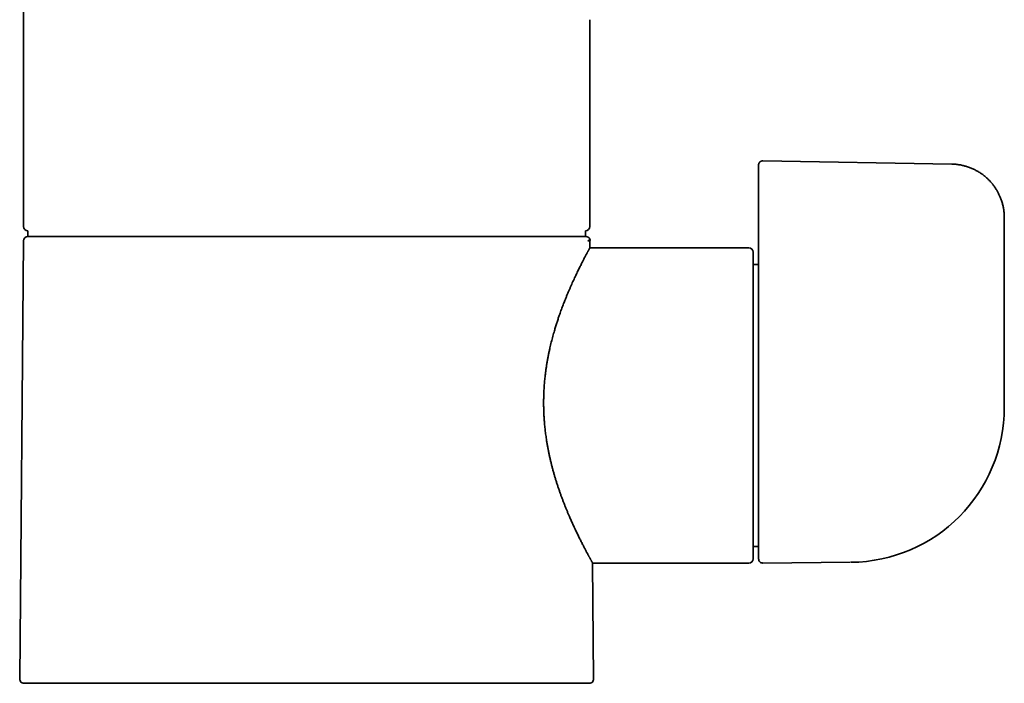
# Model space of a CAD drawing. Header units: millimetres. Extents: x 8 to 665, y 12 to 499.
# Tile 55 of 61: x 459 to 551, y 320 to 382. Entities that reach past the tile are written whole.
import ezdxf

# ---------------------------------------------------------------- set-up
doc = ezdxf.new("R2010")
doc.units = ezdxf.units.MM

msp = doc.modelspace()

# ---------------------------------------------------------------- linework, layer by layer
at = {"color": 7, "linetype": 'Continuous', "lineweight": 35}
for p, q in [((459.6, 407.734), (459.6, 362.51)), ((512.6, 362.51), (512.6, 381.859)), ((546.487, 368.346), (528.806, 368.655)), ((528.4, 366.235), (528.4, 368.255)), ((528.4, 361.874), (528.4, 366.235)), ((551.4, 352.983), (551.4, 363.347)), ((459.996, 362.11), (459.996, 361.56)), ((459.996, 361.56), (512.021, 361.56)), ((512.203, 361.56), (512.203, 362.11)), ((459.596, 361.164), (459.238, 320.164)), ((512.602, 361.164), (512.632, 361.26)), ((512.609, 360.51), (512.603, 361.164)), ((527.5, 360.51), (512.608, 360.51)), ((527.9, 360.11), (527.9, 331.41)), ((528.4, 331.414), (528.4, 359.576)), ((528.4, 358.96), (527.9, 358.96)), ((551.4, 345.585), (551.4, 345.77)), ((527.9, 332.56), (528.4, 332.56)), ((512.961, 320.164), (512.866, 331.01)), ((512.866, 331.01), (527.5, 331.01)), ((528.803, 331.014), (536.984, 331.085)), ((537.026, 331.086), (537.026, 331.086)), ((486.1, 319.76), (459.638, 319.76)), ((512.561, 319.76), (486.1, 319.76))]:
    msp.add_line(p, q, dxfattribs=at)
at = {"color": 7, "linetype": 'Continuous', "lineweight": 35, "flags": 128}
msp.add_lwpolyline([(551.4, 352.983), (551.399, 348.938), (551.399, 345.76)], dxfattribs=at)
at = {"color": 7, "linetype": 'Continuous', "lineweight": 35}
for centre, radius, start, end in [((460, 362.51), 0.4, 180, 269.50216), ((512.2, 362.51), 0.4, 270.49784, 0), ((459.996, 361.16), 0.4, 90, 179.5), ((527.5, 360.11), 0.4, 0, 90), ((536.9, 345.585), 14.5, 270.5, 0), ((527.5, 331.41), 0.4, 270, 0), ((528.8, 331.414), 0.4, 180, 270.5), ((459.638, 320.16), 0.4, 179.5, 270), ((512.561, 320.16), 0.4, 270, 0.5)]:
    msp.add_arc(centre, radius, start, end, dxfattribs=at)
for points, knots in [([(528.807, 368.655), (528.791, 368.654), (528.761, 368.654), (528.718, 368.647), (528.678, 368.637), (528.642, 368.623), (528.611, 368.608), (528.582, 368.591), (528.557, 368.573), (528.535, 368.555), (528.518, 368.539), (528.503, 368.524), (528.49, 368.508), (528.476, 368.49), (528.46, 368.467), (528.444, 368.438), (528.43, 368.409), (528.42, 368.381), (528.412, 368.355), (528.406, 368.327), (528.4, 368.292), (528.4, 368.266), (528.4, 368.251)], [0, 0, 0, 0, 0.071412, 0.139955, 0.204739, 0.265003, 0.320131, 0.369654, 0.421219, 0.464459, 0.502088, 0.534421, 0.561446, 0.597699, 0.643229, 0.694872, 0.750945, 0.794039, 0.834586, 0.876082, 0.931299, 1, 1, 1, 1]), ([(551.4, 363.347), (551.399, 363.412), (551.397, 363.539), (551.385, 363.728), (551.368, 363.911), (551.344, 364.088), (551.315, 364.258), (551.281, 364.423), (551.241, 364.589), (551.194, 364.757), (551.141, 364.925), (551.085, 365.085), (551.026, 365.237), (550.964, 365.38), (550.899, 365.52), (550.831, 365.657), (550.759, 365.79), (550.688, 365.913), (550.618, 366.028), (550.549, 366.133), (550.484, 366.229), (550.422, 366.315), (550.364, 366.392), (550.308, 366.464), (550.25, 366.536), (550.187, 366.611), (550.115, 366.693), (550.034, 366.781), (549.945, 366.873), (549.847, 366.969), (549.74, 367.067), (549.627, 367.166), (549.506, 367.264), (549.379, 367.361), (549.243, 367.458), (549.097, 367.554), (548.952, 367.643), (548.809, 367.724), (548.669, 367.797), (548.523, 367.869), (548.37, 367.938), (548.21, 368.003), (548.044, 368.065), (547.879, 368.119), (547.715, 368.168), (547.554, 368.209), (547.387, 368.247), (547.216, 368.279), (547.04, 368.306), (546.86, 368.326), (546.675, 368.341), (546.55, 368.344), (546.487, 368.346)], [0, 0, 0, 0, 0.0250501, 0.0493972, 0.0730508, 0.096019, 0.1183088, 0.1399265, 0.1608777, 0.1844849, 0.2071993, 0.2290278, 0.2499771, 0.2700531, 0.2892615, 0.3097516, 0.3291674, 0.3475153, 0.3648014, 0.3810307, 0.3962081, 0.4095583, 0.4219797, 0.4334747, 0.444941, 0.4573922, 0.471676, 0.4870709, 0.5035797, 0.5211951, 0.5398939, 0.5596729, 0.5793091, 0.5999018, 0.621449, 0.6439486, 0.6673982, 0.6871291, 0.7074826, 0.7284572, 0.750051, 0.7722626, 0.7950905, 0.8185335, 0.8395507, 0.8610388, 0.8829987, 0.9054326, 0.9283436, 0.9517367, 0.9756189, 1, 1, 1, 1]), ([(512.021, 361.56), (512.04, 361.56), (512.077, 361.56), (512.128, 361.56), (512.172, 361.56), (512.205, 361.56), (512.228, 361.56), (512.24, 361.56), (512.246, 361.56), (512.244, 361.56), (512.244, 361.56)], [0, 0, 0, 0, 0.156995, 0.313993, 0.470951, 0.627853, 0.751104, 0.874356, 0.997651, 1, 1, 1, 1]), ([(512.632, 361.26), (512.627, 361.276), (512.618, 361.307), (512.598, 361.349), (512.577, 361.384), (512.554, 361.414), (512.533, 361.438), (512.513, 361.457), (512.494, 361.473), (512.472, 361.49), (512.445, 361.507), (512.414, 361.523), (512.379, 361.538), (512.34, 361.55), (512.294, 361.558), (512.262, 361.56), (512.244, 361.56)], [0, 0, 0, 0, 0.094354, 0.181924, 0.261392, 0.331768, 0.39237, 0.442776, 0.488931, 0.536246, 0.600965, 0.667319, 0.736101, 0.814499, 0.902964, 1, 1, 1, 1]), ([(528.4, 359.576), (528.4, 359.589), (528.4, 359.614), (528.4, 359.664), (528.4, 359.723), (528.4, 359.791), (528.4, 359.867), (528.4, 359.951), (528.4, 360.04), (528.4, 360.132), (528.4, 360.225), (528.4, 360.323), (528.4, 360.424), (528.4, 360.528), (528.4, 360.642), (528.4, 360.766), (528.4, 360.9), (528.4, 361.036), (528.4, 361.175), (528.4, 361.314), (528.4, 361.453), (528.4, 361.593), (528.4, 361.733), (528.4, 361.827), (528.4, 361.874)], [0, 0, 0, 0, 0.044572, 0.089347, 0.134197, 0.178986, 0.223575, 0.268507, 0.313558, 0.354866, 0.396072, 0.436988, 0.478002, 0.519094, 0.560228, 0.609573, 0.658796, 0.707909, 0.757124, 0.806415, 0.854867, 0.903315, 0.951712, 1, 1, 1, 1]), ([(512.608, 360.51), (512.609, 360.51), (512.609, 360.511), (512.607, 360.507), (512.603, 360.5), (512.597, 360.488), (512.588, 360.473), (512.577, 360.453), (512.564, 360.428), (512.548, 360.4), (512.53, 360.367), (512.51, 360.329), (512.486, 360.286), (512.461, 360.238), (512.432, 360.186), (512.402, 360.129), (512.365, 360.06), (512.32, 359.977), (512.268, 359.878), (512.211, 359.77), (512.15, 359.654), (512.085, 359.531), (512.017, 359.4), (511.945, 359.261), (511.869, 359.112), (511.789, 358.954), (511.705, 358.785), (511.617, 358.609), (511.525, 358.422), (511.43, 358.226), (511.33, 358.019), (511.229, 357.804), (511.125, 357.582), (511.019, 357.352), (510.912, 357.115), (510.803, 356.871), (510.692, 356.616), (510.579, 356.35), (510.463, 356.074), (510.347, 355.79), (510.242, 355.527), (510.148, 355.288), (510.067, 355.074), (509.985, 354.857), (509.904, 354.636), (509.824, 354.412), (509.75, 354.203), (509.684, 354.011), (509.625, 353.835), (509.567, 353.658), (509.509, 353.479), (509.452, 353.3), (509.397, 353.121), (509.342, 352.939), (509.28, 352.731), (509.213, 352.495), (509.14, 352.231), (509.069, 351.963), (509, 351.692), (508.933, 351.418), (508.865, 351.125), (508.797, 350.813), (508.729, 350.482), (508.665, 350.147), (508.605, 349.808), (508.549, 349.467), (508.499, 349.123), (508.453, 348.776), (508.416, 348.462), (508.387, 348.181), (508.364, 347.936), (508.344, 347.689), (508.326, 347.441), (508.312, 347.192), (508.298, 346.907), (508.287, 346.586), (508.28, 346.228), (508.279, 345.87), (508.284, 345.511), (508.295, 345.154), (508.311, 344.797), (508.333, 344.44), (508.358, 344.12), (508.384, 343.835), (508.409, 343.587), (508.437, 343.34), (508.468, 343.093), (508.501, 342.847), (508.541, 342.572), (508.589, 342.27), (508.646, 341.941), (508.707, 341.613), (508.772, 341.289), (508.841, 340.968), (508.913, 340.651), (508.989, 340.336), (509.069, 340.021), (509.153, 339.705), (509.241, 339.389), (509.332, 339.078), (509.426, 338.768), (509.523, 338.462), (509.622, 338.158), (509.724, 337.859), (509.827, 337.564), (509.931, 337.275), (510.036, 336.991), (510.143, 336.712), (510.251, 336.435), (510.361, 336.16), (510.473, 335.889), (510.584, 335.622), (510.658, 335.449), (510.695, 335.363)], [0, 0, 0, 0, 0.001976, 0.008994, 0.016011, 0.023005, 0.03, 0.036994, 0.044011, 0.051029, 0.058046, 0.065428, 0.07281, 0.080192, 0.0876, 0.095008, 0.102416, 0.112581, 0.122747, 0.132941, 0.143135, 0.1533, 0.163465, 0.173657, 0.183849, 0.194467, 0.205084, 0.21573, 0.226375, 0.237409, 0.248443, 0.259505, 0.270568, 0.281601, 0.292635, 0.303695, 0.314756, 0.326253, 0.337751, 0.349278, 0.360806, 0.368955, 0.377105, 0.385255, 0.393428, 0.401603, 0.409776, 0.415942, 0.422107, 0.428277, 0.434448, 0.440522, 0.446595, 0.452674, 0.458752, 0.467327, 0.475902, 0.484476, 0.493084, 0.501693, 0.510301, 0.520372, 0.530442, 0.54054, 0.550638, 0.560709, 0.570779, 0.580881, 0.590982, 0.598021, 0.605062, 0.612101, 0.619166, 0.626231, 0.633296, 0.643367, 0.653439, 0.663545, 0.673651, 0.683722, 0.693794, 0.7039, 0.714005, 0.721098, 0.728192, 0.735285, 0.742403, 0.749522, 0.75664, 0.766347, 0.776053, 0.785786, 0.795519, 0.805226, 0.814932, 0.824662, 0.834392, 0.8445, 0.854607, 0.864739, 0.87487, 0.885165, 0.89546, 0.905777, 0.916095, 0.92639, 0.936684, 0.947, 0.957316, 0.967975, 0.978635, 0.989317, 1, 1, 1, 1]), ([(512.418, 361.164), (512.456, 361.183), (512.533, 361.22), (512.614, 361.253), (512.626, 361.258), (512.632, 361.26)], [0, 0, 0, 0, 0.331296, 0.665293, 1, 1, 1, 1]), ([(512.602, 361.164), (512.602, 361.164), (512.602, 361.164), (512.591, 361.164), (512.573, 361.164), (512.546, 361.164), (512.512, 361.164), (512.47, 361.164), (512.435, 361.164), (512.418, 361.164)], [0, 0, 0, 0, 0.12, 0.266667, 0.413333, 0.56, 0.706667, 0.853333, 1, 1, 1, 1]), ([(510.695, 335.363), (510.722, 335.301), (510.776, 335.177), (510.857, 334.995), (510.937, 334.816), (511.016, 334.641), (511.095, 334.468), (511.179, 334.287), (511.268, 334.098), (511.361, 333.903), (511.452, 333.713), (511.542, 333.528), (511.631, 333.348), (511.718, 333.174), (511.803, 333.005), (511.886, 332.842), (511.966, 332.685), (512.039, 332.544), (512.104, 332.418), (512.163, 332.305), (512.22, 332.197), (512.276, 332.093), (512.329, 331.993), (512.38, 331.898), (512.428, 331.807), (512.475, 331.721), (512.519, 331.64), (512.561, 331.563), (512.6, 331.491), (512.637, 331.423), (512.673, 331.359), (512.706, 331.299), (512.736, 331.244), (512.763, 331.195), (512.787, 331.151), (512.807, 331.116), (512.824, 331.086), (512.837, 331.063), (512.847, 331.044), (512.856, 331.029), (512.862, 331.018), (512.865, 331.012), (512.866, 331.011), (512.866, 331.01)], [0, 0, 0, 0, 0.023212, 0.046425, 0.069637, 0.092911, 0.116187, 0.139462, 0.167827, 0.196203, 0.224582, 0.252957, 0.281322, 0.310039, 0.338768, 0.3675, 0.396228, 0.424944, 0.448158, 0.471374, 0.494588, 0.517881, 0.541176, 0.564469, 0.587684, 0.610902, 0.634117, 0.657418, 0.680721, 0.704022, 0.728643, 0.753267, 0.777888, 0.802619, 0.827352, 0.852083, 0.873234, 0.894387, 0.915538, 0.936762, 0.957987, 0.97921, 1, 1, 1, 1])]:
    msp.add_open_spline(points, degree=3, knots=knots, dxfattribs=at)

doc.saveas('drawing.dxf')
